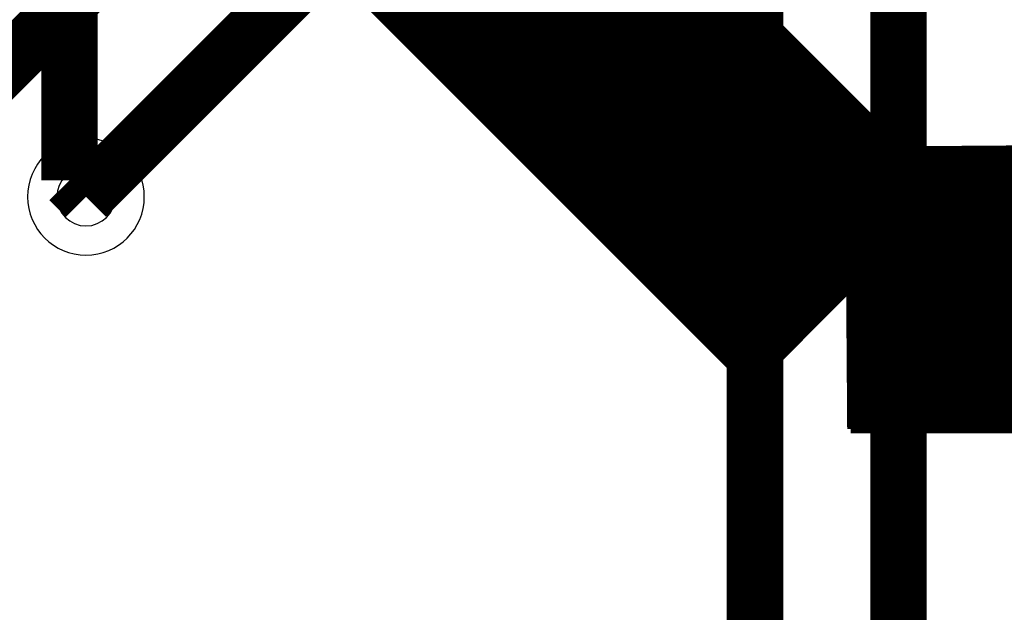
# Model space of a CAD drawing. Header units: millimetres. Extents: x -8 to 125, y -6 to 113.
# Tile 98 of 142: x 68.48 to 73.71, y 34.62 to 37.77. Entities that reach past the tile are written whole.
import ezdxf

# ---------------------------------------------------------------- set-up
doc = ezdxf.new("R2010")
doc.units = ezdxf.units.MM
for name, color, linetype, true_color in [('Bottom Layer', 7, 'Continuous', 0x0000ff), ('Hole Layer', 7, 'Continuous', 0x222222), ('Inner1', 7, 'Continuous', 0x999966), ('Inner2', 7, 'Continuous', 0x008000), ('Multi-Layer', 7, 'Continuous', 0xc0c0c0), ('Top Layer', 7, 'Continuous', 0xff0000)]:
    doc.layers.add(name, color=color, linetype=linetype, true_color=true_color)

msp = doc.modelspace()

# ---------------------------------------------------------------- linework, layer by layer
at = {"layer": 'Bottom Layer', "const_width": 0.3}
for points in [[(76.4542, 45.5702), (67.4601, 36.5761)], [(68.8341, 36.8301), (76.9066, 44.9025)]]:
    msp.add_lwpolyline(points, dxfattribs=at)
at = {"layer": 'Hole Layer'}
msp.add_lwpolyline([(68.6791, 36.8301, 1), (68.9891, 36.8301), (68.9891, 36.8301, 1), (68.6791, 36.8301)], format="xyb", dxfattribs=at)
at = {"layer": 'Inner1', "const_width": 1.5}
for points in [[(72.8741, 36.3461), (70.6121, 38.6081)], [(74.6316, 36.3593), (72.8741, 36.3461)]]:
    msp.add_lwpolyline(points, dxfattribs=at)
at = {"layer": 'Inner2', "const_width": 1.5}
for points in [[(70.6121, 38.6081), (72.8981, 36.3221)], [(72.8981, 36.3221), (74.5315, 36.3221)]]:
    msp.add_lwpolyline(points, dxfattribs=at)
at = {"layer": 'Multi-Layer'}
msp.add_lwpolyline([(68.5241, 36.8301, 1), (69.1441, 36.8301), (69.1441, 36.8301, 1), (68.5241, 36.8301)], format="xyb", dxfattribs=at)
at = {"layer": 'Top Layer', "const_width": 0.3}
for points in [[(73.1521, 41.6427), (73.1521, 23.0069)], [(72.3901, 40.158), (72.3901, 22.86)], [(68.7463, 39.4402), (68.7463, 36.918)], [(68.7463, 36.918), (68.8341, 36.8301)]]:
    msp.add_lwpolyline(points, dxfattribs=at)

doc.saveas('drawing.dxf')
